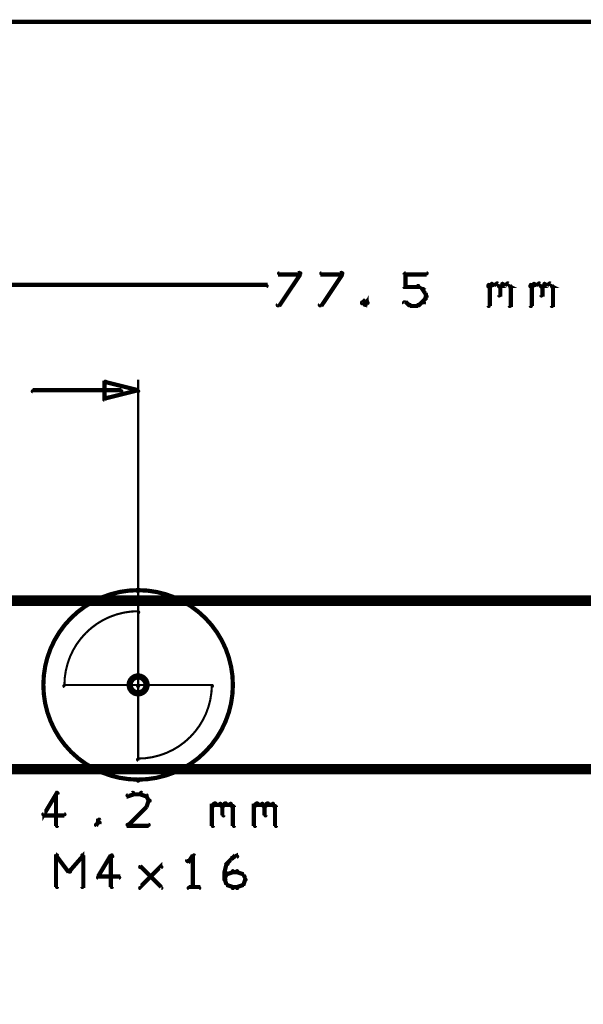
# Model space of a CAD drawing. Extents: x 35 to 575, y 26 to 553.
# Tile 69 of 125: x 114 to 141, y 506 to 553. Entities that reach past the tile are written whole.
import ezdxf

# ---------------------------------------------------------------- set-up
doc = ezdxf.new("R2010")
doc.units = 0
doc.layers.get('0').update_dxf_attribs({"linetype": 'CONTINUOUS'})
for name, color, linetype in [('BOTTOM', 22, 'CONTINUOUS'), ('COPPER', 2, 'CONTINUOUS'), ('DIMENSIONS', 3, 'CONTINUOUS'), ('DRAWING', 1, 'CONTINUOUS'), ('DRAWING2', 4, 'CONTINUOUS'), ('DRAWINGBOTTOM', 6, 'CONTINUOUS'), ('OUTLINES', 5, 'CONTINUOUS')]:
    doc.layers.add(name, color=color, linetype=linetype)

# ---------------------------------------------------------------- blocks, each defined once
blk = doc.blocks.new('VIA')
at = {"const_width": 0.3}
blk.add_lwpolyline([(-0.4, 0, 1), (0.4, 0, 1)], format="xyb", close=True, dxfattribs=at)

msp = doc.modelspace()

# ---------------------------------------------------------------- linework, layer by layer
at = {"layer": 'DIMENSIONS', "color": 94}
for points in [[(95.7, 552.5, 0.1, 0.1, 1), (95.7, 552.4, 0, 0, 0), (95.7, 552.5, 0, 0, 0), (95.7, 552.5, 0.2, 0.2, 0), (151.2, 552.5, 0.2, 0.2, 0), (151.2, 552.5, 0, 0, 0), (151.2, 552.5, 0.1, 0.1, 0), (151.2, 552.4, 0.1, 0.1, 1), (151.2, 552.5, 0, 0, 0)], [(126.5, 539.1, 0.1, 0.1, 1), (126.6, 539, 0, 0, 0), (126.6, 539, 0, 0, 0), (126.6, 539, 0.2, 0.2, 0), (127.6, 540.5, 0.2, 0.2, 0), (127.6, 540.5, 0, 0, 0), (127.6, 540.5, 0.1, 0.1, 0), (127.6, 540.5, 0.1, 0.1, 1), (127.5, 540.6, 0, 0, 0)], [(128.5, 539.1, 0.1, 0.1, 1), (128.6, 539, 0, 0, 0), (128.6, 539, 0, 0, 0), (128.6, 539, 0.2, 0.2, 0), (129.6, 540.5, 0.2, 0.2, 0), (129.6, 540.5, 0, 0, 0), (129.6, 540.5, 0.1, 0.1, 0), (129.6, 540.5, 0.1, 0.1, 1), (129.5, 540.6, 0, 0, 0)], [(127.6, 540.5, 0.1, 0.1, 1), (127.6, 540.6, 0, 0, 0), (127.6, 540.5, 0, 0, 0), (127.6, 540.5, 0.2, 0.2, 0), (126.6, 540.5, 0.2, 0.2, 0), (126.6, 540.5, 0, 0, 0), (126.6, 540.5, 0.1, 0.1, 0), (126.6, 540.6, 0.1, 0.1, 1), (126.6, 540.5, 0, 0, 0)], [(129.6, 540.5, 0.1, 0.1, 1), (129.6, 540.6, 0, 0, 0), (129.6, 540.5, 0, 0, 0), (129.6, 540.5, 0.2, 0.2, 0), (128.6, 540.5, 0.2, 0.2, 0), (128.6, 540.5, 0, 0, 0), (128.6, 540.5, 0.1, 0.1, 0), (128.6, 540.6, 0.1, 0.1, 1), (128.6, 540.5, 0, 0, 0)], [(132.5, 539.9, 0.1, 0.1, 1), (132.6, 539.9, 0, 0, 0), (132.6, 539.9, 0, 0, 0), (132.6, 539.9, 0.2, 0.2, 0), (132.6, 540.5, 0.2, 0.2, 0), (132.6, 540.5, 0, 0, 0), (132.6, 540.5, 0.1, 0.1, 0), (132.6, 540.5, 0.1, 0.1, 1), (132.5, 540.5, 0, 0, 0)], [(132.6, 540.6, 0.1, 0.1, 1), (132.6, 540.5, 0, 0, 0), (132.6, 540.5, 0, 0, 0), (132.6, 540.5, 0.2, 0.2, 0), (133.6, 540.5, 0.2, 0.2, 0), (133.6, 540.5, 0, 0, 0), (133.6, 540.5, 0.1, 0.1, 0), (133.6, 540.5, 0.1, 0.1, 1), (133.6, 540.6, 0, 0, 0)], [(95.7, 540, 0.1, 0.1, 1), (95.7, 539.9, 0, 0, 0), (95.7, 540, 0, 0, 0), (95.7, 540, 0.2, 0.2, 0), (126, 540, 0.2, 0.2, 0), (126, 540, 0, 0, 0), (126, 540, 0.1, 0.1, 0), (126, 539.9, 0.1, 0.1, 1), (126, 540, 0, 0, 0)], [(133.2, 539.9, 0.1, 0.1, 1), (133.2, 540, 0, 0, 0), (133.2, 539.9, 0, 0, 0), (133.2, 539.9, 0.2, 0.2, 0), (132.6, 539.9, 0.2, 0.2, 0), (132.6, 539.9, 0, 0, 0), (132.6, 539.9, 0.1, 0.1, 0), (132.6, 540, 0.1, 0.1, 1), (132.6, 539.9, 0, 0, 0)], [(133.4, 539.8, 0.1, 0.1, 1), (133.5, 539.8, 0, 0, 0), (133.4, 539.8, 0, 0, 0), (133.4, 539.8, 0.2, 0.2, 0), (133.2, 539.9, 0.2, 0.2, 0), (133.2, 539.9, 0, 0, 0), (133.2, 539.9, 0.1, 0.1, 0), (133.2, 540, 0.1, 0.1, 1), (133.2, 539.9, 0, 0, 0)], [(133.5, 539.5, 0.1, 0.1, 1), (133.6, 539.6, 0, 0, 0), (133.6, 539.5, 0, 0, 0), (133.6, 539.5, 0.2, 0.2, 0), (133.4, 539.8, 0.2, 0.2, 0), (133.4, 539.8, 0, 0, 0), (133.4, 539.8, 0.1, 0.1, 0), (133.5, 539.8, 0.1, 0.1, 1), (133.4, 539.8, 0, 0, 0)], [(136.5, 540, 0.1, 0.1, 1), (136.6, 539.9, 0, 0, 0), (136.6, 539.9, 0, 0, 0), (136.6, 539.9, 0.2, 0.2, 0), (136.7, 540, 0.2, 0.2, 0), (136.7, 540, 0, 0, 0), (136.7, 540, 0.1, 0.1, 0), (136.7, 540, 0.1, 0.1, 1), (136.7, 540.1, 0, 0, 0)], [(136.5, 539, 0.1, 0.1, 1), (136.6, 539, 0, 0, 0), (136.6, 539, 0, 0, 0), (136.6, 539, 0.2, 0.2, 0), (136.6, 540, 0.2, 0.2, 0), (136.6, 540, 0, 0, 0), (136.6, 540, 0.1, 0.1, 0), (136.6, 540, 0.1, 0.1, 1), (136.5, 540, 0, 0, 0)], [(136.7, 540.1, 0.1, 0.1, 1), (136.7, 540, 0, 0, 0), (136.7, 540, 0, 0, 0), (136.7, 540, 0.2, 0.2, 0), (136.9, 540, 0.2, 0.2, 0), (136.9, 540, 0, 0, 0), (136.9, 540, 0.1, 0.1, 0), (136.9, 540, 0.1, 0.1, 1), (136.9, 540.1, 0, 0, 0)], [(137, 540.1, 0.1, 0.1, 1), (136.9, 540, 0, 0, 0), (136.9, 540, 0, 0, 0), (136.9, 540, 0.2, 0.2, 0), (137.1, 539.9, 0.2, 0.2, 0), (137.1, 539.9, 0, 0, 0), (137.1, 539.9, 0.1, 0.1, 0), (137, 539.9, 0.1, 0.1, 1), (137.1, 540, 0, 0, 0)], [(137, 540, 0.1, 0.1, 1), (137.1, 539.9, 0, 0, 0), (137.1, 539.9, 0, 0, 0), (137.1, 539.9, 0.2, 0.2, 0), (137.2, 540, 0.2, 0.2, 0), (137.2, 540, 0, 0, 0), (137.2, 540, 0.1, 0.1, 0), (137.2, 540, 0.1, 0.1, 1), (137.2, 540.1, 0, 0, 0)], [(137.1, 539.9, 0.1, 0.1, 1), (137, 539.9, 0, 0, 0), (137.1, 539.9, 0, 0, 0), (137.1, 539.9, 0.2, 0.2, 0), (137.1, 539.5, 0.2, 0.2, 0), (137.1, 539.5, 0, 0, 0), (137.1, 539.5, 0.1, 0.1, 0), (137, 539.5, 0.1, 0.1, 1), (137.1, 539.5, 0, 0, 0)], [(137.2, 540.1, 0.1, 0.1, 1), (137.2, 540, 0, 0, 0), (137.2, 540, 0, 0, 0), (137.2, 540, 0.2, 0.2, 0), (137.4, 540, 0.2, 0.2, 0), (137.4, 540, 0, 0, 0), (137.4, 540, 0.1, 0.1, 0), (137.4, 540, 0.1, 0.1, 1), (137.4, 540.1, 0, 0, 0)], [(137.5, 540.1, 0.1, 0.1, 1), (137.4, 540, 0, 0, 0), (137.4, 540, 0, 0, 0), (137.4, 540, 0.2, 0.2, 0), (137.6, 539.9, 0.2, 0.2, 0), (137.6, 539.9, 0, 0, 0), (137.6, 539.9, 0.1, 0.1, 0), (137.5, 539.9, 0.1, 0.1, 1), (137.6, 540, 0, 0, 0)], [(137.6, 539.9, 0.1, 0.1, 1), (137.5, 539.9, 0, 0, 0), (137.6, 539.9, 0, 0, 0), (137.6, 539.9, 0.2, 0.2, 0), (137.6, 539, 0.2, 0.2, 0), (137.6, 539, 0, 0, 0), (137.6, 539, 0.1, 0.1, 0), (137.5, 539, 0.1, 0.1, 1), (137.6, 539, 0, 0, 0)], [(138.5, 540, 0.1, 0.1, 1), (138.6, 539.9, 0, 0, 0), (138.6, 539.9, 0, 0, 0), (138.6, 539.9, 0.2, 0.2, 0), (138.7, 540, 0.2, 0.2, 0), (138.7, 540, 0, 0, 0), (138.7, 540, 0.1, 0.1, 0), (138.7, 540, 0.1, 0.1, 1), (138.7, 540.1, 0, 0, 0)], [(138.5, 539, 0.1, 0.1, 1), (138.6, 539, 0, 0, 0), (138.6, 539, 0, 0, 0), (138.6, 539, 0.2, 0.2, 0), (138.6, 540, 0.2, 0.2, 0), (138.6, 540, 0, 0, 0), (138.6, 540, 0.1, 0.1, 0), (138.6, 540, 0.1, 0.1, 1), (138.5, 540, 0, 0, 0)], [(138.7, 540.1, 0.1, 0.1, 1), (138.7, 540, 0, 0, 0), (138.7, 540, 0, 0, 0), (138.7, 540, 0.2, 0.2, 0), (138.9, 540, 0.2, 0.2, 0), (138.9, 540, 0, 0, 0), (138.9, 540, 0.1, 0.1, 0), (138.9, 540, 0.1, 0.1, 1), (138.9, 540.1, 0, 0, 0)], [(139, 540.1, 0.1, 0.1, 1), (138.9, 540, 0, 0, 0), (138.9, 540, 0, 0, 0), (138.9, 540, 0.2, 0.2, 0), (139.1, 539.9, 0.2, 0.2, 0), (139.1, 539.9, 0, 0, 0), (139.1, 539.9, 0.1, 0.1, 0), (139, 539.9, 0.1, 0.1, 1), (139.1, 540, 0, 0, 0)], [(139, 540, 0.1, 0.1, 1), (139.1, 539.9, 0, 0, 0), (139.1, 539.9, 0, 0, 0), (139.1, 539.9, 0.2, 0.2, 0), (139.2, 540, 0.2, 0.2, 0), (139.2, 540, 0, 0, 0), (139.2, 540, 0.1, 0.1, 0), (139.2, 540, 0.1, 0.1, 1), (139.2, 540.1, 0, 0, 0)], [(139.1, 539.9, 0.1, 0.1, 1), (139, 539.9, 0, 0, 0), (139.1, 539.9, 0, 0, 0), (139.1, 539.9, 0.2, 0.2, 0), (139.1, 539.5, 0.2, 0.2, 0), (139.1, 539.5, 0, 0, 0), (139.1, 539.5, 0.1, 0.1, 0), (139, 539.5, 0.1, 0.1, 1), (139.1, 539.5, 0, 0, 0)], [(139.2, 540.1, 0.1, 0.1, 1), (139.2, 540, 0, 0, 0), (139.2, 540, 0, 0, 0), (139.2, 540, 0.2, 0.2, 0), (139.4, 540, 0.2, 0.2, 0), (139.4, 540, 0, 0, 0), (139.4, 540, 0.1, 0.1, 0), (139.4, 540, 0.1, 0.1, 1), (139.4, 540.1, 0, 0, 0)], [(139.5, 540.1, 0.1, 0.1, 1), (139.4, 540, 0, 0, 0), (139.4, 540, 0, 0, 0), (139.4, 540, 0.2, 0.2, 0), (139.6, 539.9, 0.2, 0.2, 0), (139.6, 539.9, 0, 0, 0), (139.6, 539.9, 0.1, 0.1, 0), (139.5, 539.9, 0.1, 0.1, 1), (139.6, 540, 0, 0, 0)], [(139.6, 539.9, 0.1, 0.1, 1), (139.5, 539.9, 0, 0, 0), (139.6, 539.9, 0, 0, 0), (139.6, 539.9, 0.2, 0.2, 0), (139.6, 539, 0.2, 0.2, 0), (139.6, 539, 0, 0, 0), (139.6, 539, 0.1, 0.1, 0), (139.5, 539, 0.1, 0.1, 1), (139.6, 539, 0, 0, 0)], [(130.7, 539.3, 0.1, 0.1, 1), (130.7, 539.3, 0, 0, 0), (130.7, 539.3, 0, 0, 0), (130.7, 539.3, 0.2, 0.2, 0), (130.6, 539.2, 0.2, 0.2, 0), (130.6, 539.2, 0, 0, 0), (130.6, 539.2, 0.1, 0.1, 0), (130.5, 539.2, 0.1, 0.1, 1), (130.6, 539.1, 0, 0, 0)], [(130.6, 539.2, 0.1, 0.1, 1), (130.5, 539.1, 0, 0, 0), (130.6, 539.2, 0, 0, 0), (130.6, 539.2, 0.2, 0.2, 0), (130.7, 539, 0.2, 0.2, 0), (130.7, 539, 0, 0, 0), (130.7, 539, 0.1, 0.1, 0), (130.7, 539, 0.1, 0.1, 1), (130.7, 539.1, 0, 0, 0)], [(130.7, 539.1, 0.1, 0.1, 1), (130.7, 539, 0, 0, 0), (130.7, 539, 0, 0, 0), (130.7, 539, 0.2, 0.2, 0), (130.8, 539.2, 0.2, 0.2, 0), (130.8, 539.2, 0, 0, 0), (130.8, 539.2, 0.1, 0.1, 0), (130.8, 539.1, 0.1, 0.1, 1), (130.8, 539.2, 0, 0, 0)], [(130.8, 539.1, 0.1, 0.1, 1), (130.8, 539.2, 0, 0, 0), (130.8, 539.2, 0, 0, 0), (130.8, 539.2, 0.2, 0.2, 0), (130.7, 539.3, 0.2, 0.2, 0), (130.7, 539.3, 0, 0, 0), (130.7, 539.3, 0.1, 0.1, 0), (130.7, 539.3, 0.1, 0.1, 1), (130.7, 539.3, 0, 0, 0)], [(132.6, 539.2, 0.1, 0.1, 1), (132.5, 539.1, 0, 0, 0), (132.6, 539.2, 0, 0, 0), (132.6, 539.2, 0.2, 0.2, 0), (132.8, 539, 0.2, 0.2, 0), (132.8, 539, 0, 0, 0), (132.8, 539, 0.1, 0.1, 0), (132.8, 539, 0.1, 0.1, 1), (132.8, 539.1, 0, 0, 0)], [(133.2, 539.1, 0.1, 0.1, 1), (133.2, 539, 0, 0, 0), (133.2, 539, 0, 0, 0), (133.2, 539, 0.2, 0.2, 0), (133.4, 539.2, 0.2, 0.2, 0), (133.4, 539.2, 0, 0, 0), (133.4, 539.2, 0.1, 0.1, 0), (133.5, 539.1, 0.1, 0.1, 1), (133.4, 539.2, 0, 0, 0)], [(133.4, 539.2, 0.1, 0.1, 1), (133.5, 539.2, 0, 0, 0), (133.4, 539.2, 0, 0, 0), (133.4, 539.2, 0.2, 0.2, 0), (133.6, 539.4, 0.2, 0.2, 0), (133.6, 539.4, 0, 0, 0), (133.6, 539.4, 0.1, 0.1, 0), (133.6, 539.4, 0.1, 0.1, 1), (133.5, 539.4, 0, 0, 0)], [(133.5, 539.4, 0.1, 0.1, 1), (133.6, 539.4, 0, 0, 0), (133.6, 539.4, 0, 0, 0), (133.6, 539.4, 0.2, 0.2, 0), (133.6, 539.5, 0.2, 0.2, 0), (133.6, 539.5, 0, 0, 0), (133.6, 539.5, 0.1, 0.1, 0), (133.6, 539.5, 0.1, 0.1, 1), (133.5, 539.5, 0, 0, 0)], [(132.8, 539.1, 0.1, 0.1, 1), (132.8, 539, 0, 0, 0), (132.8, 539, 0, 0, 0), (132.8, 539, 0.2, 0.2, 0), (133.2, 539, 0.2, 0.2, 0), (133.2, 539, 0, 0, 0), (133.2, 539, 0.1, 0.1, 0), (133.2, 539, 0.1, 0.1, 1), (133.2, 539.1, 0, 0, 0)], [(119.1, 534.9, 0.1, 0.1, 1), (119.1, 535, 0, 0, 0), (119.1, 535, 0, 0, 0), (119.1, 535, 0.2, 0.2, 0), (114.9, 535, 0.2, 0.2, 0), (114.9, 535, 0, 0, 0), (114.9, 535, 0.1, 0.1, 0), (114.9, 535, 0.1, 0.1, 1), (114.9, 534.9, 0, 0, 0)], [(119.9, 519.5, 0.1, 0.1, 1), (119.9, 519.5, 0, 0, 0), (119.9, 519.5, 0, 0, 0), (119.9, 519.5, 0.1, 0.1, 0), (119.9, 535.5, 0.1, 0.1, 0), (119.9, 535.5, 0, 0, 0), (119.9, 535.5, 0.1, 0.1, 0), (119.9, 535.5, 0.1, 0.1, 1), (119.9, 535.5, 0, 0, 0)]]:
    msp.add_lwpolyline(points, format="xyseb", dxfattribs=at)
msp.add_lwpolyline([(119.9, 534.9, 0.1, 0.1, 1), (119.9, 535, 0, 0, 0), (119.9, 535, 0, 0, 0), (119.9, 535, 0.2, 0.2, 0), (118.3, 534.6, 0, 0, 0), (118.3, 534.6, 0.1, 0.1, 0), (118.3, 534.6, 0.1, 0.1, 1), (118.3, 534.5, 0, 0, 0), (118.3, 534.6, 0.1, 0.1, 1), (118.4, 534.6, 0, 0, 0), (118.3, 534.6, 0, 0, 0), (118.3, 534.6, 0.2, 0.2, 0), (118.3, 535.4, 0, 0, 0), (118.3, 535.4, 0.1, 0.1, 0), (118.4, 535.4, 0.1, 0.1, 1), (118.3, 535.4, 0, 0, 0), (118.3, 535.4, 0.1, 0.1, 1), (118.3, 535.3, 0, 0, 0), (118.3, 535.4, 0, 0, 0), (118.3, 535.4, 0.2, 0.2, 0), (119.9, 535, 0.2, 0.2, 0), (119.9, 535, 0, 0, 0), (119.9, 535, 0.1, 0.1, 0), (119.9, 534.9, 0.1, 0.1, 1), (119.9, 535, 0, 0, 0)], format="xyseb", close=True, dxfattribs=at)
at = {"layer": 'DRAWING', "color": 2}
for points in [[(249.9, 525, 0.5, 0.5, 0), (94.9, 525, 0, 0, 0), (94.9, 525, 0.3, 0.3, 0), (94.9, 525.1, 0.3, 0.3, 1), (94.9, 524.8, 0, 0, 0), (95, 525, 0.3, 0.3, 1), (94.8, 525, 0, 0, 0), (94.9, 525, 0, 0, 0), (94.9, 525, 0.5, 0.5, 0), (94.9, 460, 0.5, 0.5, 0), (94.9, 460, 0, 0, 0), (94.9, 460, 0.3, 0.3, 0), (94.8, 460, 0.3, 0.3, 1), (95, 460, 0, 0, 0), (94.9, 460.1, 0.3, 0.3, 1), (94.9, 459.8, 0, 0, 0), (94.9, 460, 0, 0, 0), (94.9, 460, 0.5, 0.5, 0), (249.9, 460, 0, 0, 0)], [(116.1, 515.8, 0.1, 0.1, 1), (116, 515.9, 0, 0, 0), (116, 515.8, 0, 0, 0), (116, 515.8, 0.2, 0.2, 0), (115.4, 514.8, 0.2, 0.2, 0), (115.4, 514.8, 0, 0, 0), (115.4, 514.8, 0.1, 0.1, 0), (115.4, 514.9, 0.1, 0.1, 1), (115.5, 514.8, 0, 0, 0)], [(116, 514.3, 0.1, 0.1, 1), (116.1, 514.3, 0, 0, 0), (116, 514.3, 0, 0, 0), (116, 514.3, 0.2, 0.2, 0), (116, 515.8, 0.2, 0.2, 0), (116, 515.8, 0, 0, 0), (116, 515.8, 0.1, 0.1, 0), (116.1, 515.8, 0.1, 0.1, 1), (116, 515.8, 0, 0, 0)], [(119.7, 515.8, 0.1, 0.1, 1), (119.6, 515.9, 0, 0, 0), (119.7, 515.8, 0, 0, 0), (119.7, 515.8, 0.2, 0.2, 0), (119.4, 515.7, 0.2, 0.2, 0), (119.4, 515.7, 0, 0, 0), (119.4, 515.7, 0.1, 0.1, 0), (119.4, 515.8, 0.1, 0.1, 1), (119.4, 515.7, 0, 0, 0)], [(120, 515.8, 0.1, 0.1, 1), (120, 515.9, 0, 0, 0), (120, 515.8, 0, 0, 0), (120, 515.8, 0.2, 0.2, 0), (119.7, 515.8, 0.2, 0.2, 0), (119.7, 515.8, 0, 0, 0), (119.7, 515.8, 0.1, 0.1, 0), (119.7, 515.9, 0.1, 0.1, 1), (119.7, 515.8, 0, 0, 0)], [(120.3, 515.7, 0.1, 0.1, 1), (120.3, 515.8, 0, 0, 0), (120.3, 515.7, 0, 0, 0), (120.3, 515.7, 0.2, 0.2, 0), (120, 515.8, 0.2, 0.2, 0), (120, 515.8, 0, 0, 0), (120, 515.8, 0.1, 0.1, 0), (120.1, 515.9, 0.1, 0.1, 1), (120, 515.8, 0, 0, 0)], [(120.4, 515.5, 0.1, 0.1, 1), (120.5, 515.5, 0, 0, 0), (120.4, 515.5, 0, 0, 0), (120.4, 515.5, 0.2, 0.2, 0), (120.3, 515.7, 0.2, 0.2, 0), (120.3, 515.7, 0, 0, 0), (120.3, 515.7, 0.1, 0.1, 0), (120.3, 515.7, 0.1, 0.1, 1), (120.2, 515.7, 0, 0, 0)], [(120.2, 515.2, 0.1, 0.1, 1), (120.3, 515.2, 0, 0, 0), (120.3, 515.2, 0, 0, 0), (120.3, 515.2, 0.2, 0.2, 0), (120.4, 515.5, 0.2, 0.2, 0), (120.4, 515.5, 0, 0, 0), (120.4, 515.5, 0.1, 0.1, 0), (120.5, 515.5, 0.1, 0.1, 1), (120.4, 515.5, 0, 0, 0)], [(123.4, 515.3, 0.1, 0.1, 1), (123.4, 515.2, 0, 0, 0), (123.4, 515.2, 0, 0, 0), (123.4, 515.2, 0.2, 0.2, 0), (123.5, 515.3, 0.2, 0.2, 0), (123.5, 515.3, 0, 0, 0), (123.5, 515.3, 0.1, 0.1, 0), (123.6, 515.3, 0.1, 0.1, 1), (123.5, 515.4, 0, 0, 0)], [(123.4, 514.3, 0.1, 0.1, 1), (123.5, 514.3, 0, 0, 0), (123.4, 514.3, 0, 0, 0), (123.4, 514.3, 0.2, 0.2, 0), (123.4, 515.3, 0.2, 0.2, 0), (123.4, 515.3, 0, 0, 0), (123.4, 515.3, 0.1, 0.1, 0), (123.5, 515.3, 0.1, 0.1, 1), (123.4, 515.3, 0, 0, 0)], [(123.5, 515.4, 0.1, 0.1, 1), (123.5, 515.3, 0, 0, 0), (123.5, 515.3, 0, 0, 0), (123.5, 515.3, 0.2, 0.2, 0), (123.8, 515.3, 0.2, 0.2, 0), (123.8, 515.3, 0, 0, 0), (123.8, 515.3, 0.1, 0.1, 0), (123.8, 515.3, 0.1, 0.1, 1), (123.8, 515.4, 0, 0, 0)], [(123.8, 515.4, 0.1, 0.1, 1), (123.8, 515.3, 0, 0, 0), (123.8, 515.3, 0, 0, 0), (123.8, 515.3, 0.2, 0.2, 0), (123.9, 515.2, 0.2, 0.2, 0), (123.9, 515.2, 0, 0, 0), (123.9, 515.2, 0.1, 0.1, 0), (123.9, 515.2, 0.1, 0.1, 1), (123.9, 515.3, 0, 0, 0)], [(123.9, 515.3, 0.1, 0.1, 1), (123.9, 515.2, 0, 0, 0), (123.9, 515.2, 0, 0, 0), (123.9, 515.2, 0.2, 0.2, 0), (124, 515.3, 0.2, 0.2, 0), (124, 515.3, 0, 0, 0), (124, 515.3, 0.1, 0.1, 0), (124.1, 515.3, 0.1, 0.1, 1), (124, 515.4, 0, 0, 0)], [(124, 515.4, 0.1, 0.1, 1), (124, 515.3, 0, 0, 0), (124, 515.3, 0, 0, 0), (124, 515.3, 0.2, 0.2, 0), (124.3, 515.3, 0.2, 0.2, 0), (124.3, 515.3, 0, 0, 0), (124.3, 515.3, 0.1, 0.1, 0), (124.3, 515.3, 0.1, 0.1, 1), (124.3, 515.4, 0, 0, 0)], [(124.3, 515.4, 0.1, 0.1, 1), (124.3, 515.3, 0, 0, 0), (124.3, 515.3, 0, 0, 0), (124.3, 515.3, 0.2, 0.2, 0), (124.4, 515.2, 0.2, 0.2, 0), (124.4, 515.2, 0, 0, 0), (124.4, 515.2, 0.1, 0.1, 0), (124.4, 515.2, 0.1, 0.1, 1), (124.4, 515.3, 0, 0, 0)], [(125.4, 515.3, 0.1, 0.1, 1), (125.4, 515.2, 0, 0, 0), (125.4, 515.2, 0, 0, 0), (125.4, 515.2, 0.2, 0.2, 0), (125.5, 515.3, 0.2, 0.2, 0), (125.5, 515.3, 0, 0, 0), (125.5, 515.3, 0.1, 0.1, 0), (125.6, 515.3, 0.1, 0.1, 1), (125.5, 515.4, 0, 0, 0)], [(125.4, 514.3, 0.1, 0.1, 1), (125.5, 514.3, 0, 0, 0), (125.4, 514.3, 0, 0, 0), (125.4, 514.3, 0.2, 0.2, 0), (125.4, 515.3, 0.2, 0.2, 0), (125.4, 515.3, 0, 0, 0), (125.4, 515.3, 0.1, 0.1, 0), (125.5, 515.3, 0.1, 0.1, 1), (125.4, 515.3, 0, 0, 0)], [(125.5, 515.4, 0.1, 0.1, 1), (125.5, 515.3, 0, 0, 0), (125.5, 515.3, 0, 0, 0), (125.5, 515.3, 0.2, 0.2, 0), (125.8, 515.3, 0.2, 0.2, 0), (125.8, 515.3, 0, 0, 0), (125.8, 515.3, 0.1, 0.1, 0), (125.8, 515.3, 0.1, 0.1, 1), (125.8, 515.4, 0, 0, 0)], [(125.8, 515.4, 0.1, 0.1, 1), (125.8, 515.3, 0, 0, 0), (125.8, 515.3, 0, 0, 0), (125.8, 515.3, 0.2, 0.2, 0), (125.9, 515.2, 0.2, 0.2, 0), (125.9, 515.2, 0, 0, 0), (125.9, 515.2, 0.1, 0.1, 0), (125.9, 515.2, 0.1, 0.1, 1), (125.9, 515.3, 0, 0, 0)], [(125.9, 515.3, 0.1, 0.1, 1), (125.9, 515.2, 0, 0, 0), (125.9, 515.2, 0, 0, 0), (125.9, 515.2, 0.2, 0.2, 0), (126, 515.3, 0.2, 0.2, 0), (126, 515.3, 0, 0, 0), (126, 515.3, 0.1, 0.1, 0), (126.1, 515.3, 0.1, 0.1, 1), (126, 515.4, 0, 0, 0)], [(126, 515.4, 0.1, 0.1, 1), (126, 515.3, 0, 0, 0), (126, 515.3, 0, 0, 0), (126, 515.3, 0.2, 0.2, 0), (126.3, 515.3, 0.2, 0.2, 0), (126.3, 515.3, 0, 0, 0), (126.3, 515.3, 0.1, 0.1, 0), (126.3, 515.3, 0.1, 0.1, 1), (126.3, 515.4, 0, 0, 0)], [(126.3, 515.4, 0.1, 0.1, 1), (126.3, 515.3, 0, 0, 0), (126.3, 515.3, 0, 0, 0), (126.3, 515.3, 0.2, 0.2, 0), (126.4, 515.2, 0.2, 0.2, 0), (126.4, 515.2, 0, 0, 0), (126.4, 515.2, 0.1, 0.1, 0), (126.4, 515.2, 0.1, 0.1, 1), (126.4, 515.3, 0, 0, 0)], [(115.4, 514.9, 0.1, 0.1, 1), (115.4, 514.8, 0, 0, 0), (115.4, 514.8, 0, 0, 0), (115.4, 514.8, 0.2, 0.2, 0), (116.4, 514.8, 0.2, 0.2, 0), (116.4, 514.8, 0, 0, 0), (116.4, 514.8, 0.1, 0.1, 0), (116.4, 514.8, 0.1, 0.1, 1), (116.4, 514.9, 0, 0, 0)], [(119.4, 514.4, 0.1, 0.1, 1), (119.4, 514.3, 0, 0, 0), (119.4, 514.3, 0, 0, 0), (119.4, 514.3, 0.2, 0.2, 0), (120.3, 515.2, 0.2, 0.2, 0), (120.3, 515.2, 0, 0, 0), (120.3, 515.2, 0.1, 0.1, 0), (120.3, 515.2, 0.1, 0.1, 1), (120.3, 515.3, 0, 0, 0)], [(124, 515.2, 0.1, 0.1, 1), (123.9, 515.2, 0, 0, 0), (123.9, 515.2, 0, 0, 0), (123.9, 515.2, 0.2, 0.2, 0), (123.9, 514.8, 0.2, 0.2, 0), (123.9, 514.8, 0, 0, 0), (123.9, 514.8, 0.1, 0.1, 0), (123.9, 514.8, 0.1, 0.1, 1), (124, 514.8, 0, 0, 0)], [(124.5, 515.2, 0.1, 0.1, 1), (124.4, 515.2, 0, 0, 0), (124.4, 515.2, 0, 0, 0), (124.4, 515.2, 0.2, 0.2, 0), (124.4, 514.3, 0.2, 0.2, 0), (124.4, 514.3, 0, 0, 0), (124.4, 514.3, 0.1, 0.1, 0), (124.4, 514.3, 0.1, 0.1, 1), (124.5, 514.3, 0, 0, 0)], [(126, 515.2, 0.1, 0.1, 1), (125.9, 515.2, 0, 0, 0), (125.9, 515.2, 0, 0, 0), (125.9, 515.2, 0.2, 0.2, 0), (125.9, 514.8, 0.2, 0.2, 0), (125.9, 514.8, 0, 0, 0), (125.9, 514.8, 0.1, 0.1, 0), (125.9, 514.8, 0.1, 0.1, 1), (126, 514.8, 0, 0, 0)], [(126.5, 515.2, 0.1, 0.1, 1), (126.4, 515.2, 0, 0, 0), (126.4, 515.2, 0, 0, 0), (126.4, 515.2, 0.2, 0.2, 0), (126.4, 514.3, 0.2, 0.2, 0), (126.4, 514.3, 0, 0, 0), (126.4, 514.3, 0.1, 0.1, 0), (126.4, 514.3, 0.1, 0.1, 1), (126.5, 514.3, 0, 0, 0)], [(117.9, 514.4, 0.1, 0.1, 1), (117.9, 514.3, 0, 0, 0), (117.9, 514.3, 0, 0, 0), (117.9, 514.3, 0.2, 0.2, 0), (118, 514.5, 0.2, 0.2, 0), (118, 514.5, 0, 0, 0), (118, 514.5, 0.1, 0.1, 0), (118.1, 514.4, 0.1, 0.1, 1), (118, 514.5, 0, 0, 0)], [(118, 514.5, 0.1, 0.1, 1), (118.1, 514.5, 0, 0, 0), (118, 514.5, 0, 0, 0), (118, 514.5, 0.2, 0.2, 0), (118, 514.6, 0.2, 0.2, 0), (118, 514.6, 0, 0, 0), (118, 514.6, 0.1, 0.1, 0), (118.1, 514.6, 0.1, 0.1, 1), (118, 514.6, 0, 0, 0)], [(120.4, 514.3, 0.1, 0.1, 1), (120.4, 514.4, 0, 0, 0), (120.4, 514.3, 0, 0, 0), (120.4, 514.3, 0.2, 0.2, 0), (119.4, 514.3, 0.2, 0.2, 0), (119.4, 514.3, 0, 0, 0), (119.4, 514.3, 0.1, 0.1, 0), (119.4, 514.4, 0.1, 0.1, 1), (119.4, 514.3, 0, 0, 0)]]:
    msp.add_lwpolyline(points, format="xyseb", dxfattribs=at)
at = {"layer": 'DRAWING2', "color": 171}
for points in [[(249.9, 525, 0.5, 0.5, 0), (94.9, 525, 0, 0, 0), (94.9, 525, 0.3, 0.3, 0), (94.9, 525.1, 0.3, 0.3, 1), (94.9, 524.8, 0, 0, 0), (95, 525, 0.3, 0.3, 1), (94.8, 525, 0, 0, 0), (94.9, 525, 0, 0, 0), (94.9, 525, 0.5, 0.5, 0), (94.9, 517, 0.5, 0.5, 0), (94.9, 517, 0, 0, 0), (94.9, 517, 0.3, 0.3, 0), (94.8, 517, 0.3, 0.3, 1), (95, 517, 0, 0, 0), (94.9, 517.1, 0.3, 0.3, 1), (94.9, 516.8, 0, 0, 0), (94.9, 517, 0, 0, 0), (94.9, 517, 0.5, 0.5, 0), (249.9, 517, 0, 0, 0)], [(116.6, 512.2, 0.1, 0.1, 1), (116.7, 512.1, 0, 0, 0), (116.6, 512.1, 0, 0, 0), (116.6, 512.1, 0.2, 0.2, 0), (117.3, 512.9, 0.2, 0.2, 0), (117.3, 512.9, 0, 0, 0), (117.3, 512.9, 0.1, 0.1, 0), (117.3, 512.8, 0.1, 0.1, 1), (117.2, 512.9, 0, 0, 0)], [(116, 512.9, 0.1, 0.1, 1), (116, 512.8, 0, 0, 0), (116, 512.9, 0, 0, 0), (116, 512.9, 0.2, 0.2, 0), (116.6, 512.1, 0.2, 0.2, 0), (116.6, 512.1, 0, 0, 0), (116.6, 512.1, 0.1, 0.1, 0), (116.6, 512.1, 0.1, 0.1, 1), (116.7, 512.2, 0, 0, 0)], [(116, 511.4, 0.1, 0.1, 1), (116.1, 511.4, 0, 0, 0), (116, 511.4, 0, 0, 0), (116, 511.4, 0.2, 0.2, 0), (116, 512.9, 0.2, 0.2, 0), (116, 512.9, 0, 0, 0), (116, 512.9, 0.1, 0.1, 0), (116.1, 512.9, 0.1, 0.1, 1), (116, 512.9, 0, 0, 0)], [(117.3, 512.9, 0.1, 0.1, 1), (117.2, 512.9, 0, 0, 0), (117.3, 512.9, 0, 0, 0), (117.3, 512.9, 0.2, 0.2, 0), (117.3, 511.4, 0.2, 0.2, 0), (117.3, 511.4, 0, 0, 0), (117.3, 511.4, 0.1, 0.1, 0), (117.2, 511.4, 0.1, 0.1, 1), (117.3, 511.4, 0, 0, 0)], [(118.7, 512.8, 0.1, 0.1, 1), (118.6, 512.9, 0, 0, 0), (118.6, 512.9, 0, 0, 0), (118.6, 512.9, 0.2, 0.2, 0), (118, 511.9, 0.2, 0.2, 0), (118, 511.9, 0, 0, 0), (118, 511.9, 0.1, 0.1, 0), (118, 511.9, 0.1, 0.1, 1), (118, 511.8, 0, 0, 0)], [(118.6, 511.4, 0.1, 0.1, 1), (118.7, 511.4, 0, 0, 0), (118.6, 511.4, 0, 0, 0), (118.6, 511.4, 0.2, 0.2, 0), (118.6, 512.9, 0.2, 0.2, 0), (118.6, 512.9, 0, 0, 0), (118.6, 512.9, 0.1, 0.1, 0), (118.7, 512.9, 0.1, 0.1, 1), (118.6, 512.9, 0, 0, 0)], [(122.5, 512.8, 0.1, 0.1, 1), (122.5, 512.9, 0, 0, 0), (122.5, 512.9, 0, 0, 0), (122.5, 512.9, 0.2, 0.2, 0), (122.3, 512.6, 0.2, 0.2, 0), (122.3, 512.6, 0, 0, 0), (122.3, 512.6, 0.1, 0.1, 0), (122.2, 512.7, 0.1, 0.1, 1), (122.3, 512.6, 0, 0, 0)], [(122.5, 511.4, 0.1, 0.1, 1), (122.6, 511.4, 0, 0, 0), (122.5, 511.4, 0, 0, 0), (122.5, 511.4, 0.2, 0.2, 0), (122.5, 512.9, 0.2, 0.2, 0), (122.5, 512.9, 0, 0, 0), (122.5, 512.9, 0.1, 0.1, 0), (122.6, 512.9, 0.1, 0.1, 1), (122.5, 512.9, 0, 0, 0)], [(124, 512.1, 0.1, 0.1, 1), (124, 512.1, 0, 0, 0), (124, 512.1, 0, 0, 0), (124, 512.1, 0.2, 0.2, 0), (124.1, 512.5, 0.2, 0.2, 0), (124.1, 512.5, 0, 0, 0), (124.1, 512.5, 0.1, 0.1, 0), (124.2, 512.5, 0.1, 0.1, 1), (124.1, 512.5, 0, 0, 0)], [(124.1, 512.5, 0.1, 0.1, 1), (124.2, 512.5, 0, 0, 0), (124.1, 512.5, 0, 0, 0), (124.1, 512.5, 0.2, 0.2, 0), (124.4, 512.8, 0.2, 0.2, 0), (124.4, 512.8, 0, 0, 0), (124.4, 512.8, 0.1, 0.1, 0), (124.4, 512.7, 0.1, 0.1, 1), (124.3, 512.8, 0, 0, 0)], [(124.4, 512.8, 0.1, 0.1, 1), (124.4, 512.7, 0, 0, 0), (124.4, 512.8, 0, 0, 0), (124.4, 512.8, 0.2, 0.2, 0), (124.6, 512.9, 0.2, 0.2, 0), (124.6, 512.9, 0, 0, 0), (124.6, 512.9, 0.1, 0.1, 0), (124.6, 512.8, 0.1, 0.1, 1), (124.6, 512.9, 0, 0, 0)], [(120, 511.4, 0.1, 0.1, 1), (120, 511.3, 0, 0, 0), (120, 511.4, 0, 0, 0), (120, 511.4, 0.2, 0.2, 0), (121, 512.4, 0.2, 0.2, 0), (121, 512.4, 0, 0, 0), (121, 512.4, 0.1, 0.1, 0), (121, 512.3, 0.1, 0.1, 1), (121, 512.4, 0, 0, 0)], [(121, 511.3, 0.1, 0.1, 1), (121, 511.4, 0, 0, 0), (121, 511.4, 0, 0, 0), (121, 511.4, 0.2, 0.2, 0), (120, 512.4, 0.2, 0.2, 0), (120, 512.4, 0, 0, 0), (120, 512.4, 0.1, 0.1, 0), (120, 512.4, 0.1, 0.1, 1), (120, 512.3, 0, 0, 0)], [(124, 511.8, 0.1, 0.1, 1), (124.1, 511.8, 0, 0, 0), (124, 511.8, 0, 0, 0), (124, 511.8, 0.2, 0.2, 0), (124, 512.1, 0.2, 0.2, 0), (124, 512.1, 0, 0, 0), (124, 512.1, 0.1, 0.1, 0), (124.1, 512.1, 0.1, 0.1, 1), (124, 512.1, 0, 0, 0)], [(124.1, 512, 0.1, 0.1, 1), (124.1, 512, 0, 0, 0), (124.1, 512, 0, 0, 0), (124.1, 512, 0.2, 0.2, 0), (124.4, 512.1, 0.2, 0.2, 0), (124.4, 512.1, 0, 0, 0), (124.4, 512.1, 0.1, 0.1, 0), (124.4, 512.1, 0.1, 0.1, 1), (124.4, 512.2, 0, 0, 0)], [(124.4, 512.2, 0.1, 0.1, 1), (124.4, 512.1, 0, 0, 0), (124.4, 512.1, 0, 0, 0), (124.4, 512.1, 0.2, 0.2, 0), (124.6, 512.1, 0.2, 0.2, 0), (124.6, 512.1, 0, 0, 0), (124.6, 512.1, 0.1, 0.1, 0), (124.6, 512.1, 0.1, 0.1, 1), (124.6, 512.2, 0, 0, 0)], [(124.6, 512.2, 0.1, 0.1, 1), (124.6, 512.1, 0, 0, 0), (124.6, 512.1, 0, 0, 0), (124.6, 512.1, 0.2, 0.2, 0), (124.9, 512, 0.2, 0.2, 0), (124.9, 512, 0, 0, 0), (124.9, 512, 0.1, 0.1, 0), (124.9, 512, 0.1, 0.1, 1), (124.9, 512, 0, 0, 0)], [(118, 511.9, 0.1, 0.1, 1), (118, 511.8, 0, 0, 0), (118, 511.9, 0, 0, 0), (118, 511.9, 0.2, 0.2, 0), (119, 511.9, 0.2, 0.2, 0), (119, 511.9, 0, 0, 0), (119, 511.9, 0.1, 0.1, 0), (119, 511.8, 0.1, 0.1, 1), (119, 511.9, 0, 0, 0)], [(124, 511.8, 0.1, 0.1, 1), (124, 511.7, 0, 0, 0), (124, 511.8, 0, 0, 0), (124, 511.8, 0.2, 0.2, 0), (124.1, 512, 0.2, 0.2, 0), (124.1, 512, 0, 0, 0), (124.1, 512, 0.1, 0.1, 0), (124.2, 512, 0.1, 0.1, 1), (124.1, 512, 0, 0, 0)], [(124.1, 511.5, 0.1, 0.1, 1), (124.2, 511.5, 0, 0, 0), (124.1, 511.5, 0, 0, 0), (124.1, 511.5, 0.2, 0.2, 0), (124, 511.8, 0.2, 0.2, 0), (124, 511.8, 0, 0, 0), (124, 511.8, 0.1, 0.1, 0), (124, 511.8, 0.1, 0.1, 1), (124, 511.7, 0, 0, 0)], [(124.9, 512, 0.1, 0.1, 1), (124.8, 512, 0, 0, 0), (124.9, 512, 0, 0, 0), (124.9, 512, 0.2, 0.2, 0), (125, 511.8, 0.2, 0.2, 0), (125, 511.8, 0, 0, 0), (125, 511.8, 0.1, 0.1, 0), (125, 511.7, 0.1, 0.1, 1), (125, 511.8, 0, 0, 0)], [(125, 511.7, 0.1, 0.1, 1), (125, 511.8, 0, 0, 0), (125, 511.8, 0, 0, 0), (125, 511.8, 0.2, 0.2, 0), (124.9, 511.5, 0.2, 0.2, 0), (124.9, 511.5, 0, 0, 0), (124.9, 511.5, 0.1, 0.1, 0), (124.8, 511.5, 0.1, 0.1, 1), (124.9, 511.5, 0, 0, 0)], [(122.3, 511.4, 0.1, 0.1, 1), (122.3, 511.3, 0, 0, 0), (122.3, 511.4, 0, 0, 0), (122.3, 511.4, 0.2, 0.2, 0), (122.8, 511.4, 0.2, 0.2, 0), (122.8, 511.4, 0, 0, 0), (122.8, 511.4, 0.1, 0.1, 0), (122.8, 511.3, 0.1, 0.1, 1), (122.8, 511.4, 0, 0, 0)], [(124.4, 511.3, 0.1, 0.1, 1), (124.4, 511.4, 0, 0, 0), (124.4, 511.4, 0, 0, 0), (124.4, 511.4, 0.2, 0.2, 0), (124.1, 511.5, 0.2, 0.2, 0), (124.1, 511.5, 0, 0, 0), (124.1, 511.5, 0.1, 0.1, 0), (124.1, 511.5, 0.1, 0.1, 1), (124.1, 511.5, 0, 0, 0)], [(124.6, 511.3, 0.1, 0.1, 1), (124.6, 511.4, 0, 0, 0), (124.6, 511.4, 0, 0, 0), (124.6, 511.4, 0.2, 0.2, 0), (124.4, 511.4, 0.2, 0.2, 0), (124.4, 511.4, 0, 0, 0), (124.4, 511.4, 0.1, 0.1, 0), (124.4, 511.4, 0.1, 0.1, 1), (124.4, 511.3, 0, 0, 0)], [(124.9, 511.5, 0.1, 0.1, 1), (124.9, 511.5, 0, 0, 0), (124.9, 511.5, 0, 0, 0), (124.9, 511.5, 0.2, 0.2, 0), (124.6, 511.4, 0.2, 0.2, 0), (124.6, 511.4, 0, 0, 0), (124.6, 511.4, 0.1, 0.1, 0), (124.6, 511.4, 0.1, 0.1, 1), (124.6, 511.3, 0, 0, 0)]]:
    msp.add_lwpolyline(points, format="xyseb", dxfattribs=at)
at = {"layer": 'DRAWINGBOTTOM', "color": 2}
for points in [[(119.9, 525.4, 0.1, 0.1, -1), (119.9, 525.5, 0, 0, 0), (119.9, 525.5, 0, 0, 0), (119.9, 525.5, 0.2, 0.2, -1), (119.9, 516.5, 0, 0, 0), (119.9, 516.5, 0.1, 0.1, 0), (119.9, 516.4, 0.1, 0.1, -1), (119.9, 516.5, 0, 0, 0), (119.9, 516.5, 0.1, 0.1, -1), (119.9, 516.4, 0, 0, 0), (119.9, 516.5, 0, 0, 0), (119.9, 516.5, 0.2, 0.2, -1), (119.9, 525.5, 0.2, 0.2, 0), (119.9, 525.5, 0, 0, 0), (119.9, 525.5, 0.1, 0.1, 0), (119.9, 525.5, 0.1, 0.1, -1), (119.9, 525.4, 0, 0, 0)], [(116.4, 521, 0.1, 0.1, -1), (116.4, 521, 0, 0, 0), (116.4, 521, 0, 0, 0), (116.4, 521, 0.1, 0.1, -0.414), (119.9, 524.5, 0, 0, 0), (119.9, 524.5, 0.1, 0.1, 0), (119.9, 524.5, 0.1, 0.1, -1), (119.9, 524.4, 0, 0, 0), (119.9, 524.5, 0.1, 0.1, -1), (119.9, 524.5, 0, 0, 0), (119.9, 524.5, 0, 0, 0), (119.9, 524.5, 0.1, 0.1, 0), (119.9, 521, 0, 0, 0), (119.9, 521, 0.1, 0.1, 0), (119.9, 521, 0.1, 0.1, -1), (119.9, 521, 0, 0, 0), (119.9, 521, 0.1, 0.1, -1), (119.9, 520.9, 0, 0, 0), (119.9, 521, 0, 0, 0), (119.9, 521, 0.1, 0.1, 0), (116.4, 521, 0.1, 0.1, 0), (116.4, 521, 0, 0, 0), (116.4, 521, 0.1, 0.1, 0), (116.4, 520.9, 0.1, 0.1, -1), (116.4, 521, 0, 0, 0)], [(123.4, 521, 0.1, 0.1, -1), (123.4, 521, 0, 0, 0), (123.4, 521, 0, 0, 0), (123.4, 521, 0.1, 0.1, -0.414), (119.9, 517.5, 0, 0, 0), (119.9, 517.5, 0.1, 0.1, 0), (119.9, 517.4, 0.1, 0.1, -1), (119.9, 517.5, 0, 0, 0), (119.9, 517.5, 0.1, 0.1, -1), (119.9, 517.5, 0, 0, 0), (119.9, 517.5, 0, 0, 0), (119.9, 517.5, 0.1, 0.1, 0), (119.9, 521, 0, 0, 0), (119.9, 521, 0.1, 0.1, 0), (119.9, 521, 0.1, 0.1, -1), (119.9, 521, 0, 0, 0), (119.9, 520.9, 0.1, 0.1, -1), (119.9, 521, 0, 0, 0), (119.9, 521, 0, 0, 0), (119.9, 521, 0.1, 0.1, 0), (123.4, 521, 0.1, 0.1, 0), (123.4, 521, 0, 0, 0), (123.4, 521, 0.1, 0.1, 0), (123.4, 521, 0.1, 0.1, -1), (123.4, 520.9, 0, 0, 0)]]:
    msp.add_lwpolyline(points, format="xyseb", close=True, dxfattribs=at)

# ---------------------------------------------------------------- block references
at = {"layer": 'BOTTOM', "color": 2}
msp.add_blockref('VIA', (119.9, 521), dxfattribs=at)
at = {"layer": 'COPPER', "color": 2}
msp.add_blockref('VIA', (119.9, 521), dxfattribs=at)
at = {"layer": 'DIMENSIONS', "color": 2}
msp.add_blockref('VIA', (119.9, 521), dxfattribs=at)
at = {"layer": 'DRAWING', "color": 2}
msp.add_blockref('VIA', (119.9, 521), dxfattribs=at)
at = {"layer": 'DRAWING2', "color": 2}
msp.add_blockref('VIA', (119.9, 521), dxfattribs=at)
at = {"layer": 'DRAWINGBOTTOM', "color": 2}
msp.add_blockref('VIA', (119.9, 521), dxfattribs=at)
at = {"layer": 'OUTLINES', "color": 2}
msp.add_blockref('VIA', (119.9, 521), dxfattribs=at)

doc.saveas('drawing.dxf')
